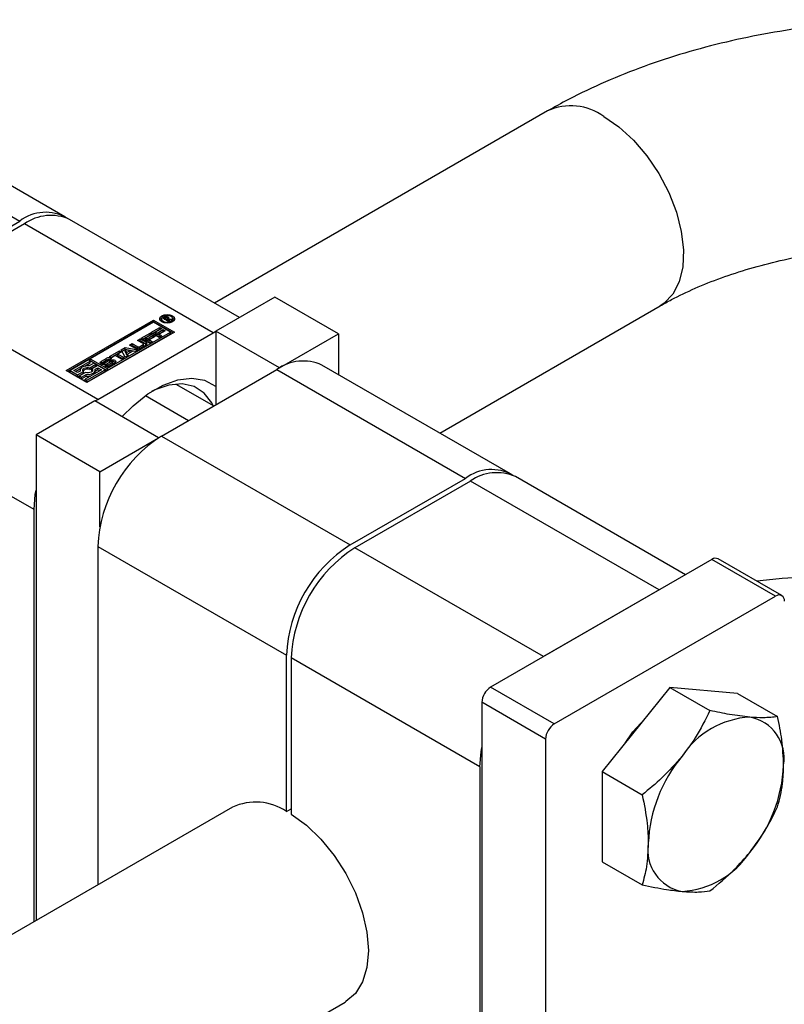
# Paper-space layout 'Sheet1' of a CAD drawing. Header units: millimetres. Extents: x 0 to 23548, y 0 to 16632.
# Tile 75 of 143: x 5952 to 6011, y 4166 to 4242. Entities that reach past the tile are written whole.
import ezdxf

# ---------------------------------------------------------------- set-up
doc = ezdxf.new("R2010")
doc.units = ezdxf.units.MM
doc.linetypes.add('SLD-Sólida', pattern=[0])

psp = doc.layouts.new('Sheet1')

# ---------------------------------------------------------------- linework, layer by layer
at = {"color": 7, "linetype": 'SLD-Sólida', "lineweight": 25, "ltscale": 28}
for p, q in [((5955.109, 4227.122), (5940.446, 4235.588)), ((5936.946, 4235.241), (5951.609, 4226.776)), ((5992.635, 4235.342), (5966.753, 4220.401)), ((5942.638, 4221.597), (5951.609, 4226.776)), ((5951.981, 4226.562), (5943.009, 4221.383)), ((5966.644, 4218.096), (5951.981, 4226.562)), ((5968.694, 4219.28), (5955.48, 4226.908)), ((5957.673, 4212.917), (5943.009, 4221.383)), ((5971.439, 4220.865), (5966.861, 4218.222)), ((5976.389, 4218.007), (5971.439, 4220.865)), ((5984.255, 4210.297), (6001.384, 4220.186)), ((5955.213, 4215.159), (5962.019, 4219.088)), ((5962.019, 4218.945), (5955.337, 4215.087)), ((5962.019, 4218.911), (5957.097, 4216.069)), ((5962.019, 4219.088), (5963.644, 4218.15)), ((5962.019, 4219.088), (5962.019, 4218.945)), ((5963.52, 4218.079), (5962.019, 4218.945)), ((5963.337, 4218.15), (5962.019, 4218.911)), ((5962.619, 4219.171), (5962.619, 4219.029)), ((5962.619, 4219.029), (5962.645, 4218.943)), ((5962.72, 4219.22), (5962.866, 4219.304)), ((5963.163, 4218.964), (5962.72, 4219.22)), ((5962.844, 4219.149), (5962.866, 4219.162)), ((5962.866, 4219.162), (5962.866, 4219.304)), ((5962.911, 4219.247), (5962.88, 4219.229)), ((5962.88, 4219.229), (5963.024, 4219.145)), ((5962.88, 4219.128), (5962.88, 4219.229)), ((5962.923, 4219.254), (5962.911, 4219.247)), ((5962.935, 4219.26), (5962.923, 4219.254)), ((5962.935, 4219.259), (5962.935, 4219.334)), ((5963.024, 4219.145), (5963.045, 4219.157)), ((5963.024, 4219.045), (5963.024, 4219.145)), ((5963.032, 4219.277), (5963.032, 4219.346)), ((5963.045, 4219.133), (5963.045, 4219.157)), ((5963.045, 4219.133), (5963.25, 4219.015)), ((5963.366, 4219.082), (5963.045, 4219.133)), ((5963.045, 4219.033), (5963.045, 4219.133)), ((5963.103, 4219.124), (5963.103, 4219.215)), ((5963.104, 4219.124), (5963.104, 4219.221)), ((5963.161, 4219.168), (5963.161, 4219.31)), ((5963.25, 4219.015), (5963.163, 4218.964)), ((5963.187, 4219.175), (5963.468, 4219.14)), ((5963.187, 4219.11), (5963.187, 4219.175)), ((5963.211, 4219.206), (5963.211, 4219.261)), ((5963.468, 4219.14), (5963.366, 4219.082)), ((5963.49, 4218.943), (5963.516, 4219.029)), ((5963.516, 4219.029), (5963.516, 4219.171)), ((5963.644, 4218.15), (5956.838, 4214.221)), ((5957.673, 4212.917), (5966.644, 4218.096)), ((5958.415, 4215.308), (5963.337, 4218.15)), ((5958.415, 4215.166), (5963.337, 4218.007)), ((5961.048, 4217.667), (5961.748, 4218.071)), ((5961.172, 4217.596), (5961.748, 4217.928)), ((5961.904, 4217.981), (5961.412, 4217.697)), ((5961.748, 4218.071), (5961.904, 4217.981)), ((5961.748, 4217.928), (5961.748, 4218.071)), ((5961.748, 4217.928), (5961.781, 4217.91)), ((5961.809, 4218.107), (5962.509, 4218.511)), ((5962.449, 4217.737), (5961.809, 4218.107)), ((5961.933, 4218.035), (5962.509, 4218.368)), ((5962.665, 4218.42), (5962.173, 4218.136)), ((5962.173, 4218.136), (5962.282, 4218.073)), ((5962.173, 4217.993), (5962.173, 4218.136)), ((5962.173, 4217.993), (5962.282, 4217.93)), ((5962.282, 4218.073), (5962.751, 4218.344)), ((5962.282, 4217.93), (5962.751, 4218.201)), ((5962.282, 4217.93), (5962.282, 4218.073)), ((5962.907, 4218.253), (5962.438, 4217.983)), ((5962.438, 4217.983), (5962.656, 4217.857)), ((5962.438, 4217.84), (5962.438, 4217.983)), ((5962.509, 4218.511), (5962.665, 4218.42)), ((5962.509, 4218.368), (5962.509, 4218.511)), ((5962.509, 4218.368), (5962.542, 4218.349)), ((5962.751, 4218.344), (5962.907, 4218.253)), ((5962.751, 4218.201), (5962.751, 4218.344)), ((5962.751, 4218.201), (5962.783, 4218.182)), ((5963.337, 4218.007), (5963.337, 4218.15)), ((5966.644, 4218.096), (5966.861, 4218.216)), ((5971.811, 4215.364), (5966.861, 4218.222)), ((5966.861, 4218.222), (5966.861, 4212.507)), ((5971.811, 4215.364), (5976.389, 4218.007)), ((5976.389, 4218.007), (5976.389, 4214.838)), ((5960.136, 4217.14), (5960.345, 4217.261)), ((5960.598, 4216.874), (5960.136, 4217.14)), ((5960.345, 4217.261), (5960.784, 4217.007)), ((5960.345, 4217.118), (5960.345, 4217.261)), ((5960.766, 4217.504), (5960.975, 4217.625)), ((5961.205, 4217.251), (5960.766, 4217.504)), ((5960.89, 4217.433), (5960.975, 4217.482)), ((5960.911, 4217.007), (5961.205, 4217.177)), ((5960.975, 4217.625), (5961.437, 4217.358)), ((5960.975, 4217.482), (5960.975, 4217.625)), ((5960.975, 4217.482), (5961.437, 4217.215)), ((5961.688, 4217.298), (5961.048, 4217.667)), ((5961.205, 4217.035), (5961.205, 4217.177)), ((5961.231, 4217.071), (5961.231, 4217.214)), ((5961.412, 4217.697), (5961.521, 4217.633)), ((5961.412, 4217.554), (5961.412, 4217.697)), ((5961.412, 4217.554), (5961.521, 4217.491)), ((5961.437, 4217.215), (5961.437, 4217.358)), ((5961.521, 4217.633), (5961.99, 4217.904)), ((5961.521, 4217.491), (5961.99, 4217.761)), ((5961.521, 4217.491), (5961.521, 4217.633)), ((5962.146, 4217.814), (5961.677, 4217.543)), ((5961.677, 4217.543), (5961.895, 4217.417)), ((5961.677, 4217.4), (5961.677, 4217.543)), ((5961.677, 4217.4), (5961.771, 4217.346)), ((5961.895, 4217.417), (5961.688, 4217.298)), ((5961.99, 4217.904), (5962.146, 4217.814)), ((5961.99, 4217.761), (5961.99, 4217.904)), ((5961.99, 4217.761), (5962.022, 4217.743)), ((5962.438, 4217.84), (5962.533, 4217.785)), ((5962.656, 4217.857), (5962.449, 4217.737)), ((5958.584, 4216.245), (5959.361, 4216.693)), ((5958.708, 4216.173), (5959.361, 4216.55)), ((5959.517, 4216.603), (5959.233, 4216.439)), ((5959.233, 4216.439), (5959.717, 4216.16)), ((5959.233, 4216.296), (5959.233, 4216.439)), ((5959.361, 4216.693), (5959.517, 4216.603)), ((5959.361, 4216.55), (5959.361, 4216.693)), ((5959.361, 4216.55), (5959.394, 4216.532)), ((5959.503, 4216.775), (5959.805, 4216.95)), ((5959.803, 4216.209), (5959.503, 4216.775)), ((5959.561, 4216.666), (5959.805, 4216.807)), ((5959.794, 4216.639), (5959.794, 4216.782)), ((5959.794, 4216.782), (5959.91, 4216.556)), ((5960.185, 4216.715), (5959.794, 4216.782)), ((5959.794, 4216.639), (5959.91, 4216.413)), ((5959.805, 4216.95), (5960.786, 4216.777)), ((5959.805, 4216.807), (5959.805, 4216.95)), ((5959.805, 4216.807), (5960.596, 4216.667)), ((5959.91, 4216.556), (5960.185, 4216.715)), ((5959.91, 4216.413), (5960.185, 4216.572)), ((5959.91, 4216.413), (5959.91, 4216.556)), ((5960.398, 4216.676), (5959.976, 4216.433)), ((5959.976, 4216.433), (5960.026, 4216.338)), ((5959.976, 4216.309), (5959.976, 4216.433)), ((5960.185, 4216.572), (5960.185, 4216.715)), ((5960.259, 4217.069), (5960.345, 4217.118)), ((5960.345, 4217.118), (5960.784, 4216.865)), ((5960.562, 4216.648), (5960.398, 4216.676)), ((5960.786, 4216.777), (5960.562, 4216.648)), ((5960.784, 4216.865), (5960.784, 4217.007)), ((5960.911, 4216.865), (5961.205, 4217.035)), ((5960.911, 4216.865), (5960.911, 4217.007)), ((5961.437, 4217.13), (5960.994, 4216.874)), ((5956.943, 4215.981), (5955.52, 4215.159)), ((5955.826, 4215.159), (5957.097, 4215.892)), ((5956.678, 4215.507), (5957.097, 4215.749)), ((5957.097, 4215.892), (5956.943, 4215.981)), ((5957.372, 4215.733), (5957.009, 4215.523)), ((5957.065, 4215.379), (5957.526, 4215.645)), ((5957.097, 4216.069), (5958.415, 4215.308)), ((5957.097, 4215.926), (5957.097, 4216.069)), ((5957.097, 4215.926), (5958.415, 4215.166)), ((5957.097, 4215.749), (5957.097, 4215.892)), ((5957.526, 4215.645), (5957.372, 4215.733)), ((5957.526, 4215.502), (5957.526, 4215.645)), ((5957.955, 4215.74), (5957.9, 4215.696)), ((5957.955, 4215.883), (5958.338, 4216.104)), ((5957.955, 4215.74), (5958.338, 4215.961)), ((5957.955, 4215.74), (5957.955, 4215.883)), ((5958.11, 4215.755), (5958.11, 4215.612)), ((5958.122, 4215.604), (5958.122, 4215.739)), ((5958.149, 4215.603), (5958.149, 4215.732)), ((5958.477, 4215.99), (5958.15, 4215.801)), ((5958.182, 4215.604), (5958.182, 4215.735)), ((5958.213, 4215.606), (5958.213, 4215.744)), ((5958.235, 4215.754), (5958.604, 4215.958)), ((5958.235, 4215.612), (5958.604, 4215.815)), ((5958.235, 4215.612), (5958.235, 4215.754)), ((5958.338, 4215.961), (5958.338, 4216.104)), ((5958.726, 4215.853), (5958.359, 4215.652)), ((5958.48, 4215.614), (5958.808, 4215.803)), ((5958.48, 4215.471), (5958.808, 4215.66)), ((5958.48, 4215.471), (5958.48, 4215.614)), ((5958.741, 4216.155), (5958.584, 4216.245)), ((5958.75, 4216.098), (5958.591, 4216.006)), ((5958.604, 4215.815), (5958.604, 4215.958)), ((5959.002, 4215.723), (5958.619, 4215.502)), ((5959.024, 4216.318), (5958.741, 4216.155)), ((5958.808, 4215.66), (5958.808, 4215.803)), ((5958.84, 4215.686), (5958.84, 4215.829)), ((5958.847, 4215.707), (5958.847, 4215.849)), ((5959.508, 4216.039), (5959.024, 4216.318)), ((5959.233, 4216.296), (5959.593, 4216.088)), ((5959.717, 4216.16), (5959.508, 4216.039)), ((5960.026, 4216.338), (5959.803, 4216.209)), ((5956.838, 4214.221), (5955.213, 4215.159)), ((5955.52, 4215.016), (5955.52, 4215.159)), ((5955.52, 4215.159), (5956.102, 4214.823)), ((5955.52, 4215.016), (5956.102, 4214.68)), ((5956.102, 4215), (5955.826, 4215.159)), ((5955.95, 4215.087), (5956.34, 4215.312)), ((5956.312, 4215.121), (5956.102, 4215)), ((5956.102, 4214.823), (5956.562, 4215.088)), ((5956.102, 4214.68), (5956.562, 4214.946)), ((5956.716, 4215), (5956.255, 4214.734)), ((5956.3, 4215.189), (5956.3, 4215.114)), ((5956.409, 4214.646), (5956.772, 4214.855)), ((5956.562, 4214.946), (5956.562, 4215.088)), ((5957.955, 4215.22), (5956.684, 4214.487)), ((5956.772, 4214.712), (5956.772, 4214.855)), ((5956.838, 4214.398), (5958.261, 4215.22)), ((5956.838, 4214.255), (5958.261, 4215.077)), ((5957.065, 4215.236), (5957.526, 4215.502)), ((5957.065, 4215.236), (5957.065, 4215.379)), ((5957.679, 4215.556), (5957.219, 4215.29)), ((5957.219, 4215.147), (5957.219, 4215.29)), ((5957.219, 4215.147), (5957.241, 4215.118)), ((5957.469, 4215.258), (5957.679, 4215.379)), ((5957.481, 4215.122), (5957.679, 4215.236)), ((5957.481, 4215.046), (5957.481, 4215.189)), ((5958.261, 4215.22), (5957.679, 4215.556)), ((5957.679, 4215.379), (5957.955, 4215.22)), ((5957.679, 4215.236), (5957.679, 4215.379)), ((5957.679, 4215.236), (5957.831, 4215.148)), ((5958.208, 4215.507), (5958.366, 4215.598)), ((5958.261, 4215.077), (5958.261, 4215.22)), ((5958.366, 4215.598), (5958.37, 4215.597)), ((5958.366, 4215.457), (5958.366, 4215.598)), ((5958.37, 4215.456), (5958.37, 4215.597)), ((5958.385, 4215.455), (5958.385, 4215.592)), ((5958.411, 4215.454), (5958.411, 4215.591)), ((5958.415, 4215.308), (5958.415, 4215.166)), ((5958.448, 4215.457), (5958.448, 4215.599)), ((5962.623, 4210.06), (5971.594, 4215.239)), ((5971.594, 4215.239), (5986.258, 4206.774)), ((5971.811, 4215.364), (5971.811, 4215.359)), ((5989.757, 4207.12), (5975.094, 4215.586)), ((5956.102, 4214.68), (5956.102, 4214.823)), ((5956.255, 4214.734), (5956.409, 4214.646)), ((5956.255, 4214.591), (5956.255, 4214.734)), ((5956.255, 4214.591), (5956.409, 4214.503)), ((5956.409, 4214.503), (5956.772, 4214.712)), ((5956.409, 4214.503), (5956.409, 4214.646)), ((5956.684, 4214.487), (5956.838, 4214.398)), ((5956.684, 4214.344), (5956.684, 4214.487)), ((5956.684, 4214.344), (5956.838, 4214.255)), ((5956.838, 4214.255), (5956.838, 4214.398)), ((5963.746, 4214.111), (5966.693, 4212.41)), ((5952.723, 4204.344), (5938.06, 4212.809)), ((5957.456, 4212.792), (5952.878, 4210.149)), ((5962.406, 4209.935), (5957.456, 4212.792)), ((5957.461, 4212.79), (5957.673, 4212.917)), ((5961.379, 4213.214), (5964.732, 4211.278)), ((5957.828, 4207.292), (5952.878, 4210.149)), ((5952.878, 4210.149), (5952.878, 4172.387)), ((5957.828, 4207.292), (5962.406, 4209.935)), ((5962.406, 4209.935), (5962.406, 4209.929)), ((5962.623, 4210.06), (5977.286, 4201.595)), ((5957.828, 4202.994), (5957.828, 4207.292)), ((5977.286, 4201.595), (5986.258, 4206.774)), ((5986.629, 4206.56), (5977.658, 4201.381)), ((6001.293, 4198.094), (5986.629, 4206.56)), ((6003.343, 4199.278), (5990.129, 4206.906)), ((5952.723, 4172.297), (5952.723, 4204.344)), ((5957.673, 4201.487), (5972.337, 4193.022)), ((5957.673, 4201.487), (5957.673, 4175.155)), ((5992.321, 4192.915), (5977.658, 4201.381)), ((6005.407, 4200.47), (5988.207, 4190.54)), ((6010.357, 4197.612), (6005.407, 4200.47)), ((6010.838, 4197.66), (6005.888, 4200.517)), ((6001.293, 4198.094), (5992.321, 4192.915)), ((5993.156, 4187.683), (6010.357, 4197.612)), ((5972.337, 4180.872), (5972.337, 4193.022)), ((5987.371, 4184.342), (5972.708, 4192.807)), ((5972.708, 4192.807), (5972.708, 4180.658)), ((5993.156, 4187.683), (5988.207, 4190.54)), ((6002.128, 4190.515), (5996.869, 4183.973)), ((6002.128, 4190.515), (6005.247, 4188.714)), ((6007.387, 4190.045), (6002.128, 4190.515)), ((6007.387, 4190.045), (6010.506, 4188.244)), ((5992.476, 4186.504), (5987.526, 4189.361)), ((5987.526, 4189.361), (5987.526, 4140.92)), ((5992.476, 4186.504), (5992.476, 4138.063)), ((5987.371, 4184.342), (5987.371, 4145.761)), ((5996.869, 4183.973), (5999.988, 4182.172)), ((5996.869, 4183.973), (5996.869, 4176.96)), ((5968.148, 4181.202), (5775.465, 4069.968)), ((5972.337, 4180.872), (5972.708, 4181.087)), ((5996.869, 4176.96), (5999.988, 4175.16)), ((5784.214, 4054.812), (5976.897, 4166.046))]:
    psp.add_line(p, q, dxfattribs=at)
at = {"color": 7, "linetype": 'SLD-Sólida', "lineweight": 25, "ltscale": 28, "flags": 128}
for points in [[(5997.01, 4234.909), (5998.181, 4234.104), (5999.309, 4233.069), (6000.355, 4231.844), (6001.279, 4230.47), (6002.05, 4228.999), (6002.638, 4227.483), (6003.022, 4225.977), (6003.19, 4224.536), (6003.134, 4223.212), (6002.857, 4222.052), (6002.368, 4221.098), (6001.686, 4220.386), (6001.384, 4220.186)], [(5962.658, 4218.935), (5962.532, 4219.043), (5962.488, 4219.171), (5962.532, 4219.3), (5962.658, 4219.408), (5962.846, 4219.481), (5963.067, 4219.506), (5963.289, 4219.481), (5963.477, 4219.408), (5963.603, 4219.3), (5963.647, 4219.171), (5963.603, 4219.043), (5963.477, 4218.935), (5963.289, 4218.862), (5963.067, 4218.837), (5962.846, 4218.862), (5962.658, 4218.935)], [(5962.501, 4219.1), (5962.532, 4219.157), (5962.645, 4219.257)], [(5962.751, 4218.989), (5962.896, 4218.932), (5963.067, 4218.913), (5963.239, 4218.932), (5963.384, 4218.989), (5963.482, 4219.072), (5963.516, 4219.171), (5963.482, 4219.271), (5963.384, 4219.354), (5963.239, 4219.411), (5963.067, 4219.43), (5962.896, 4219.411), (5962.751, 4219.354), (5962.653, 4219.271), (5962.619, 4219.171), (5962.653, 4219.072), (5962.751, 4218.989)], [(5962.88, 4219.169), (5962.874, 4219.166), (5962.866, 4219.162)], [(5963.49, 4219.257), (5963.603, 4219.157), (5963.634, 4219.1)], [(5961.49, 4217.172), (5961.472, 4217.191), (5961.437, 4217.215)], [(5958.359, 4215.652), (5958.266, 4215.616), (5958.157, 4215.603), (5958.048, 4215.615), (5957.956, 4215.651), (5957.894, 4215.704), (5957.872, 4215.767), (5957.894, 4215.83), (5957.955, 4215.883)], [(5958.604, 4215.958), (5958.697, 4215.992), (5958.806, 4216.003), (5958.913, 4215.99), (5959.004, 4215.954), (5959.064, 4215.9), (5959.085, 4215.838), (5959.063, 4215.775), (5959.002, 4215.723)], [(5958.729, 4215.855), (5958.697, 4215.849), (5958.604, 4215.815)], [(5957.009, 4215.523), (5956.864, 4215.53), (5956.721, 4215.516), (5956.588, 4215.482), (5956.473, 4215.43), (5956.383, 4215.364), (5956.325, 4215.287), (5956.3, 4215.205), (5956.312, 4215.121)], [(5956.562, 4215.088), (5956.524, 4215.153), (5956.523, 4215.221), (5956.558, 4215.286), (5956.627, 4215.341), (5956.723, 4215.381), (5956.836, 4215.402), (5956.954, 4215.401), (5957.065, 4215.379)], [(5957.219, 4215.29), (5957.257, 4215.226), (5957.258, 4215.158), (5957.223, 4215.093), (5957.153, 4215.038), (5957.058, 4214.998), (5956.945, 4214.977), (5956.827, 4214.978), (5956.716, 4215)], [(5956.772, 4214.855), (5956.917, 4214.849), (5957.06, 4214.863), (5957.193, 4214.897), (5957.308, 4214.948), (5957.398, 4215.015), (5957.456, 4215.091), (5957.481, 4215.174), (5957.469, 4215.258)], [(5958.441, 4215.454), (5958.444, 4215.455), (5958.448, 4215.457)], [(5959.571, 4211.572), (5960.416, 4212.425), (5961.571, 4213.349), (5962.747, 4214.028), (5963.902, 4214.438), (5964.994, 4214.563), (5965.983, 4214.4), (5966.835, 4213.954), (5966.861, 4213.934)], [(5966.652, 4212.433), (5966.539, 4212.651), (5965.943, 4213.411), (5965.167, 4213.906), (5964.242, 4214.116), (5963.207, 4214.031), (5962.103, 4213.656), (5961.84, 4213.527)], [(5952.723, 4204.344), (5952.818, 4205.514), (5952.878, 4205.851)], [(5998.652, 4186.191), (5999.269, 4187.055), (6000.188, 4188.081)], [(5987.371, 4184.342), (5987.467, 4185.512), (5987.526, 4185.849)], [(5972.708, 4180.658), (5973.888, 4179.804), (5975.018, 4178.721), (5976.055, 4177.449), (5976.962, 4176.036), (5977.705, 4174.534), (5978.256, 4172.998), (5978.595, 4171.486), (5978.709, 4170.052), (5978.595, 4168.75), (5978.256, 4167.629), (5977.705, 4166.729), (5976.962, 4166.085), (5976.897, 4166.046)]]:
    psp.add_lwpolyline(points, dxfattribs=at)
at = {"color": 7, "linetype": 'SLD-Sólida', "lineweight": 25, "ltscale": 784}
for centre, radius, start, end in [((5994.454, 4231.408), 4.335, 53.87451, 114.81503), ((5953.62, 4224.174), 3.289, 59.48654, 127.69241), ((5954.031, 4223.699), 3.521, 65.69288, 125.61758), ((5963.04, 4218.992), 0.357, 107.12102, 119.08299), ((5963.022, 4219.042), 0.304, 88.08174, 106.7176), ((5963.033, 4219.056), 0.225, 102.01827, 115.67135), ((5963.009, 4219.162), 0.117, 70.71888, 101.30782), ((5963.033, 4219.101), 0.245, 58.61846, 90.20366), ((5962.991, 4219.269), 0.124, 295.53376, 334.46573), ((5962.998, 4219.131), 0.15, 56.77605, 70.64241), ((5963.062, 4219.219), 0.0412, 354.38604, 64.80092), ((5963.052, 4219), 0.2, 56.97893, 74.91247), ((5963.107, 4219.205), 0.118, 28.46311, 63.00528), ((5963.087, 4219.035), 0.152, 49.14216, 61.05635), ((5963.146, 4219.233), 0.0707, 304.8218, 23.51837), ((5961.191, 4217.214), 0.0392, 290.78342, 69.21658), ((5961.393, 4217.244), 0.122, 290.78342, 69.21658), ((5960.796, 4217.256), 0.43, 242.60967, 297.39033), ((5960.847, 4217.13), 0.138, 242.60967, 297.39033), ((5960.847, 4216.987), 0.138, 242.60967, 297.39033), ((5961.186, 4217.076), 0.0451, 294.37466, 354.3052), ((5958.125, 4215.612), 0.0144, 180.82042, 210.55207), ((5958.154, 4215.749), 0.0442, 132.2464, 167.63665), ((5958.129, 4215.756), 0.018, 172.3966, 247.22584), ((5958.149, 4215.787), 0.0547, 240.44337, 269.94975), ((5958.208, 4215.698), 0.118, 119.44798, 134.97518), ((5958.154, 4215.868), 0.136, 267.81802, 281.84781), ((5958.141, 4215.929), 0.198, 281.86513, 291.32101), ((5958.135, 4215.937), 0.209, 292.08626, 298.70482), ((5958.141, 4215.782), 0.195, 296.75873, 298.80384), ((5958.539, 4215.72), 0.434, 60.77358, 117.54958), ((5958.53, 4215.601), 0.408, 90.44359, 118.0546), ((5958.388, 4215.777), 0.188, 288.95758, 299.69661), ((5958.569, 4215.83), 0.184, 110.35594, 119.76675), ((5958.563, 4215.85), 0.163, 99.72132, 111.08347), ((5958.558, 4215.904), 0.11, 83.395, 101.54928), ((5958.566, 4215.96), 0.0525, 61.35545, 84.69334), ((5958.82, 4215.662), 0.213, 103.32797, 116.10459), ((5958.808, 4215.71), 0.164, 90.70707, 103.30343), ((5958.813, 4215.836), 0.0385, 28.24085, 99.94188), ((5958.755, 4215.899), 0.11, 298.97443, 320.67187), ((5958.755, 4215.756), 0.11, 298.97443, 320.67187), ((5958.817, 4215.85), 0.0304, 318.09189, 8.36019), ((5958.816, 4215.707), 0.0311, 318.37985, 358.90334), ((5958.833, 4215.537), 0.321, 45.7719, 87.73948), ((5973.645, 4212.377), 3.521, 65.69288, 125.61758), ((5956.887, 4214.8), 0.471, 67.80111, 137.50883), ((5957.261, 4215.05), 0.22, 325.06243, 359.16018), ((5958.419, 4215.887), 0.434, 240.99464, 297.5287), ((5958.393, 4215.642), 0.0509, 242.56515, 260.44779), ((5958.4, 4215.693), 0.103, 261.52427, 276.30706), ((5958.392, 4215.764), 0.174, 276.23976, 288.91474), ((5958.388, 4215.634), 0.188, 288.95758, 299.69661), ((5956.89, 4215.699), 0.994, 263.14178, 282.35886), ((5968.419, 4200.998), 10.758, 122.60548, 177.39452), ((5988.268, 4204.172), 3.289, 59.48654, 127.69241), ((5988.679, 4203.697), 3.521, 65.69288, 125.61758), ((5983.083, 4192.533), 10.758, 122.60548, 177.39452), ((5983.454, 4192.318), 10.758, 122.60548, 177.39452), ((6005.689, 4200.076), 0.484, 65.69288, 125.61758), ((6010.622, 4197.287), 0.42, 350.78596, 129.20329), ((5989.004, 4189.294), 1.479, 122.60548, 177.39452), ((6008.752, 4181.432), 6.789, 93.42954, 146.56509), ((6007.747, 4184.993), 3.271, 350.74812, 79.45322), ((5993.953, 4186.437), 1.479, 122.60548, 177.39452), ((6011.861, 4177.869), 11.416, 140.22793, 177.36071), ((5999.572, 4184.992), 11.416, 320.22793, 357.36071), ((5969.95, 4177.315), 4.284, 56.13701, 114.87457), ((6003.686, 4177.869), 3.271, 170.74812, 259.45322), ((6002.681, 4181.43), 6.789, 273.42954, 326.56509)]:
    psp.add_arc(centre, radius, start, end, dxfattribs=at)
at = {"color": 7, "linetype": 'SLD-Sólida', "lineweight": 25, "ltscale": 28}
for points, knots in [([(6050.882, 4235.342), (6050.39, 4235.618), (6048.999, 4236.399), (6046.577, 4237.557), (6043.583, 4238.766), (6040.459, 4239.806), (6037.225, 4240.677), (6033.904, 4241.376), (6030.514, 4241.903), (6027.076, 4242.257), (6023.609, 4242.436), (6020.131, 4242.442), (6016.663, 4242.273), (6013.224, 4241.931), (6009.831, 4241.416), (6006.505, 4240.728), (6003.263, 4239.867), (6000.123, 4238.836), (5997.106, 4237.631), (5994.616, 4236.451), (5993.172, 4235.643), (5992.635, 4235.342)], [0, 0, 0, 0, 0.030371, 0.08587, 0.141276, 0.196576, 0.251722, 0.306707, 0.361546, 0.416274, 0.470929, 0.525558, 0.580208, 0.634913, 0.689722, 0.744684, 0.799845, 0.855246, 0.910917, 0.96686, 1, 1, 1, 1]), ([(6001.384, 4220.186), (6001.674, 4220.349), (6002.517, 4220.822), (6004.078, 4221.568), (6006.115, 4222.383), (6008.333, 4223.109), (6010.706, 4223.731), (6013.209, 4224.235), (6015.813, 4224.612), (6018.489, 4224.852), (6021.206, 4224.953), (6023.931, 4224.91), (6026.632, 4224.725), (6029.278, 4224.401), (6031.837, 4223.944), (6034.279, 4223.364), (6036.576, 4222.672), (6038.697, 4221.882), (6040.567, 4221.049), (6041.633, 4220.461), (6042.132, 4220.186)], [0, 0, 0, 0, 0.0292652, 0.0852655, 0.1416647, 0.1985291, 0.2558319, 0.3135183, 0.3715178, 0.4297519, 0.4881387, 0.546595, 0.6050286, 0.6633363, 0.7214348, 0.7792428, 0.8366828, 0.8936863, 0.9502015, 1, 1, 1, 1]), ([(6026.538, 4198.394), (6025.929, 4198.483), (6024.189, 4198.737), (6021.277, 4199.022), (6017.809, 4199.196), (6014.333, 4199.186), (6011.351, 4199.054), (6009.552, 4198.855), (6008.894, 4198.782)], [0, 0, 0, 0, 0.105521, 0.301164, 0.49657, 0.69189, 0.887294, 1, 1, 1, 1]), ([(6005.247, 4188.714), (6004.896, 4188.002), (6004.293, 4186.777), (6003.442, 4185.645), (6003.087, 4185.172)], [0, 0, 0, 0, 0.581944, 1, 1, 1, 1]), ([(6008.346, 4188.208), (6007.841, 4188.267), (6006.899, 4188.376), (6005.771, 4188.607), (6005.247, 4188.714)], [0, 0, 0, 0, 0.5352597, 1, 1, 1, 1]), ([(6010.506, 4188.244), (6010.155, 4188.201), (6009.552, 4188.128), (6008.701, 4188.185), (6008.346, 4188.208)], [0, 0, 0, 0, 0.581944, 1, 1, 1, 1]), ([(6010.976, 4184.467), (6010.948, 4185.119), (6010.896, 4186.337), (6010.63, 4187.639), (6010.506, 4188.244)], [0, 0, 0, 0, 0.53526, 1, 1, 1, 1]), ([(6003.087, 4185.172), (6002.582, 4184.595), (6001.639, 4183.516), (6000.512, 4182.599), (5999.988, 4182.172)], [0, 0, 0, 0, 0.53526, 1, 1, 1, 1]), ([(6010.506, 4181.232), (6010.657, 4181.814), (6010.918, 4182.815), (6010.959, 4183.98), (6010.976, 4184.467)], [0, 0, 0, 0, 0.581944, 1, 1, 1, 1]), ([(5999.988, 4182.172), (6000.139, 4181.414), (6000.4, 4180.112), (6000.44, 4178.901), (6000.457, 4178.395)], [0, 0, 0, 0, 0.581944, 1, 1, 1, 1]), ([(6008.346, 4177.689), (6008.795, 4178.299), (6009.634, 4179.437), (6010.229, 4180.662), (6010.506, 4181.232)], [0, 0, 0, 0, 0.53526, 1, 1, 1, 1]), ([(6000.457, 4178.395), (6000.43, 4177.775), (6000.378, 4176.616), (6000.111, 4175.622), (5999.988, 4175.16)], [0, 0, 0, 0, 0.53526, 1, 1, 1, 1]), ([(6005.247, 4174.689), (6005.901, 4175.227), (6007.025, 4176.151), (6007.957, 4177.236), (6008.346, 4177.689)], [0, 0, 0, 0, 0.581944, 1, 1, 1, 1]), ([(5999.988, 4175.16), (6000.642, 4175.027), (6001.766, 4174.799), (6002.698, 4174.696), (6003.087, 4174.653)], [0, 0, 0, 0, 0.581944, 1, 1, 1, 1]), ([(6003.087, 4174.653), (6003.536, 4174.627), (6004.375, 4174.577), (6004.97, 4174.654), (6005.247, 4174.689)], [0, 0, 0, 0, 0.5352597, 1, 1, 1, 1])]:
    psp.add_open_spline(points, degree=3, knots=knots, dxfattribs=at)

doc.saveas('drawing.dxf')
